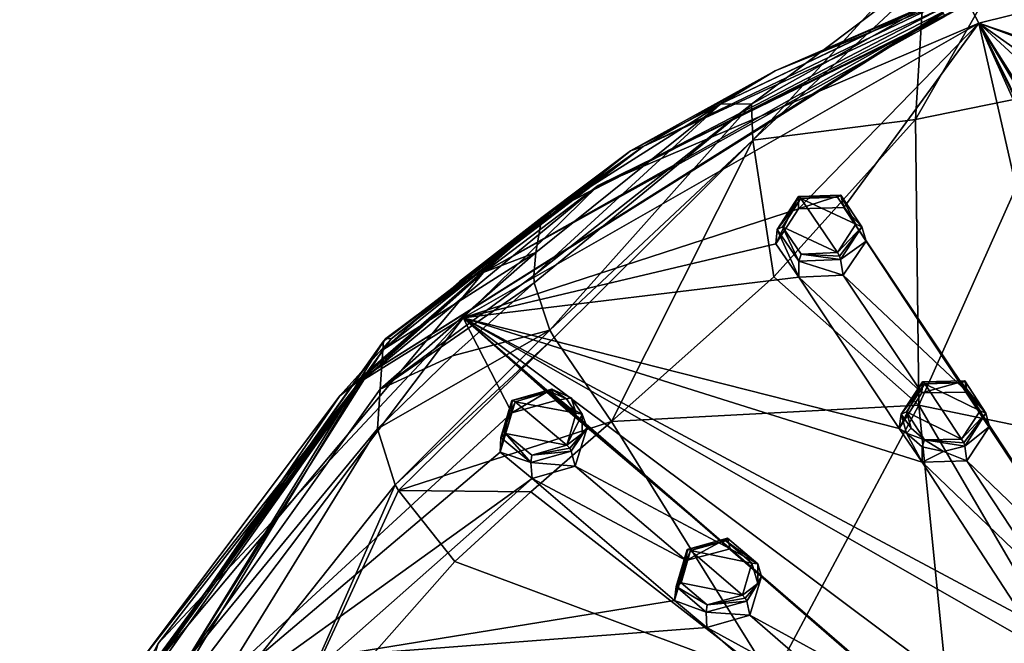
# Model space of a CAD drawing. Header units: millimetres. Extents: x -198 to 35, y -266 to 413.
# Tile 39 of 98: x -101 to -66, y -185 to -163. Entities that reach past the tile are written whole.
import ezdxf

# ---------------------------------------------------------------- set-up
doc = ezdxf.new("R2010")
doc.units = ezdxf.units.MM
doc.header["$LTSCALE"] = 87.30003
for name, color, linetype in [('1', 7, 'CONTINUOUS'), ('164', 7, 'CONTINUOUS'), ('165', 7, 'CONTINUOUS'), ('166', 7, 'CONTINUOUS'), ('167', 7, 'CONTINUOUS'), ('20', 7, 'CONTINUOUS'), ('21', 7, 'CONTINUOUS'), ('212', 7, 'CONTINUOUS'), ('213', 7, 'CONTINUOUS'), ('214', 7, 'CONTINUOUS'), ('215', 7, 'CONTINUOUS'), ('22', 7, 'CONTINUOUS'), ('23', 7, 'CONTINUOUS'), ('68', 7, 'CONTINUOUS'), ('69', 7, 'CONTINUOUS'), ('70', 7, 'CONTINUOUS'), ('71', 7, 'CONTINUOUS'), ('875', 7, 'CONTINUOUS'), ('876', 7, 'CONTINUOUS'), ('888', 7, 'CONTINUOUS'), ('891', 7, 'CONTINUOUS'), ('892', 7, 'CONTINUOUS'), ('893', 7, 'CONTINUOUS'), ('900', 7, 'CONTINUOUS'), ('901', 7, 'CONTINUOUS'), ('903', 7, 'CONTINUOUS'), ('904', 7, 'CONTINUOUS'), ('905', 7, 'CONTINUOUS'), ('916', 7, 'CONTINUOUS'), ('989', 7, 'CONTINUOUS'), ('990', 7, 'CONTINUOUS'), ('994', 7, 'CONTINUOUS'), ('996', 7, 'CONTINUOUS')]:
    doc.layers.add(name, color=color, linetype=linetype)

msp = doc.modelspace()

# ---------------------------------------------------------------- linework, layer by layer
at = {"layer": '1', "linetype": 'Continuous'}
for points in [[(-72.057, -169.305, 79.892), (-73.357, -169.348, 79.8), (-71.41, -170.268, 80.5), (-72.057, -169.305, 79.892)], [(-72.065, -171.271, 81.015), (-73.357, -169.348, 79.8), (-74.013, -170.361, 80.32), (-72.065, -171.271, 81.015)], [(-71.41, -170.268, 80.5), (-73.357, -169.348, 79.8), (-72.065, -171.271, 81.015), (-71.41, -170.268, 80.5)], [(-73.35, -171.322, 80.929), (-72.065, -171.271, 81.015), (-74.013, -170.361, 80.32), (-73.35, -171.322, 80.929)], [(-67.661, -177.888, 85.002), (-68.96, -175.926, 83.852), (-69.613, -176.915, 84.337), (-67.661, -177.888, 85.002)], [(-67.656, -175.894, 83.928), (-68.96, -175.926, 83.852), (-67.007, -176.878, 84.505), (-67.656, -175.894, 83.928)], [(-67.007, -176.878, 84.505), (-68.96, -175.926, 83.852), (-67.661, -177.888, 85.002), (-67.007, -176.878, 84.505)], [(-82.259, -176.198, 82.673), (-83.49, -176.558, 82.713), (-81.324, -176.964, 83.204), (-82.259, -176.198, 82.673)], [(-81.667, -176.463, 82.891), (-82.259, -176.198, 82.673), (-81.324, -176.964, 83.204), (-81.667, -176.463, 82.891)], [(-81.663, -178.099, 83.774), (-83.49, -176.558, 82.713), (-83.83, -177.691, 83.281), (-81.663, -178.099, 83.774)], [(-81.324, -176.964, 83.204), (-83.49, -176.558, 82.713), (-81.663, -178.099, 83.774), (-81.324, -176.964, 83.204)], [(-68.974, -177.916, 84.923), (-67.661, -177.888, 85.002), (-69.613, -176.915, 84.337), (-68.974, -177.916, 84.923)], [(-69.45, -177.497, 84.662), (-68.974, -177.916, 84.923), (-69.613, -176.915, 84.337), (-69.45, -177.497, 84.662)], [(-82.902, -178.458, 83.812), (-81.663, -178.099, 83.774), (-83.83, -177.691, 83.281), (-82.902, -178.458, 83.812)], [(-76.025, -181.491, 86.188), (-77.271, -181.84, 86.241), (-75.096, -182.281, 86.688), (-76.025, -181.491, 86.188)], [(-75.435, -183.418, 87.237), (-77.271, -181.84, 86.241), (-77.61, -182.977, 86.79), (-75.435, -183.418, 87.237)], [(-75.096, -182.281, 86.688), (-77.271, -181.84, 86.241), (-75.435, -183.418, 87.237), (-75.096, -182.281, 86.688)], [(-76.684, -183.766, 87.289), (-75.435, -183.418, 87.237), (-77.61, -182.977, 86.79), (-76.684, -183.766, 87.289)]]:
    msp.add_3dface(points, dxfattribs=at)
at = {"layer": '164', "linetype": 'Continuous'}
for points in [[(-82.259, -176.198, 82.673), (-82.19, -176.11, 82.434), (-83.609, -176.521, 82.485), (-82.259, -176.198, 82.673)], [(-82.259, -176.198, 82.673), (-83.609, -176.521, 82.485), (-83.576, -176.504, 82.618), (-82.259, -176.198, 82.673)], [(-83.49, -176.558, 82.713), (-82.259, -176.198, 82.673), (-83.576, -176.504, 82.618), (-83.49, -176.558, 82.713)], [(-82.259, -176.198, 82.673), (-81.667, -176.463, 82.891), (-82.19, -176.11, 82.434), (-82.259, -176.198, 82.673)], [(-81.667, -176.463, 82.891), (-81.508, -176.417, 82.678), (-82.19, -176.11, 82.434), (-81.667, -176.463, 82.891)], [(-81.667, -176.463, 82.891), (-81.324, -176.964, 83.204), (-81.508, -176.417, 82.678), (-81.667, -176.463, 82.891)], [(-81.324, -176.964, 83.204), (-81.112, -176.998, 83.033), (-81.508, -176.417, 82.678), (-81.324, -176.964, 83.204)], [(-81.324, -176.964, 83.204), (-81.663, -178.099, 83.774), (-81.112, -176.998, 83.033), (-81.324, -176.964, 83.204)], [(-81.663, -178.099, 83.774), (-81.111, -177.691, 83.401), (-81.112, -176.998, 83.033), (-81.663, -178.099, 83.774)], [(-81.111, -177.691, 83.401), (-81.663, -178.099, 83.774), (-81.559, -178.209, 83.781), (-81.111, -177.691, 83.401)], [(-81.503, -178.309, 83.683), (-81.111, -177.691, 83.401), (-81.559, -178.209, 83.781), (-81.503, -178.309, 83.683)]]:
    msp.add_3dface(points, dxfattribs=at)
at = {"layer": '165', "linetype": 'Continuous'}
for points in [[(-84.001, -177.829, 83.133), (-83.49, -176.558, 82.713), (-83.576, -176.504, 82.618), (-84.001, -177.829, 83.133)], [(-83.609, -176.521, 82.485), (-84.001, -177.829, 83.133), (-83.576, -176.504, 82.618), (-83.609, -176.521, 82.485)], [(-83.83, -177.691, 83.281), (-83.49, -176.558, 82.713), (-84.001, -177.829, 83.133), (-83.83, -177.691, 83.281)], [(-83.83, -177.691, 83.281), (-84.001, -177.829, 83.133), (-82.933, -178.719, 83.732), (-83.83, -177.691, 83.281)], [(-82.902, -178.458, 83.812), (-83.83, -177.691, 83.281), (-82.933, -178.719, 83.732), (-82.902, -178.458, 83.812)], [(-81.503, -178.309, 83.683), (-82.902, -178.458, 83.812), (-82.933, -178.719, 83.732), (-81.503, -178.309, 83.683)], [(-81.663, -178.099, 83.774), (-82.902, -178.458, 83.812), (-81.559, -178.209, 83.781), (-81.663, -178.099, 83.774)], [(-82.902, -178.458, 83.812), (-81.503, -178.309, 83.683), (-81.559, -178.209, 83.781), (-82.902, -178.458, 83.812)]]:
    msp.add_3dface(points, dxfattribs=at)
at = {"layer": '166', "linetype": 'Continuous'}
for points in [[(-72.057, -169.305, 79.892), (-71.942, -169.24, 79.662), (-73.441, -169.287, 79.562), (-72.057, -169.305, 79.892)], [(-72.057, -169.305, 79.892), (-73.441, -169.287, 79.562), (-73.418, -169.277, 79.698), (-72.057, -169.305, 79.892)], [(-73.357, -169.348, 79.8), (-72.057, -169.305, 79.892), (-73.418, -169.277, 79.698), (-73.357, -169.348, 79.8)], [(-72.057, -169.305, 79.892), (-71.41, -170.268, 80.5), (-71.942, -169.24, 79.662), (-72.057, -169.305, 79.892)], [(-71.41, -170.268, 80.5), (-71.197, -170.355, 80.351), (-71.942, -169.24, 79.662), (-71.41, -170.268, 80.5)], [(-71.41, -170.268, 80.5), (-72.065, -171.271, 81.015), (-71.197, -170.355, 80.351), (-71.41, -170.268, 80.5)], [(-71.197, -170.355, 80.351), (-72.065, -171.271, 81.015), (-71.992, -171.402, 81.03), (-71.197, -170.355, 80.351)], [(-71.952, -171.515, 80.938), (-71.197, -170.355, 80.351), (-71.992, -171.402, 81.03), (-71.952, -171.515, 80.938)]]:
    msp.add_3dface(points, dxfattribs=at)
at = {"layer": '167', "linetype": 'Continuous'}
for points in [[(-74.196, -170.455, 80.154), (-73.357, -169.348, 79.8), (-73.418, -169.277, 79.698), (-74.196, -170.455, 80.154)], [(-73.441, -169.287, 79.562), (-74.196, -170.455, 80.154), (-73.418, -169.277, 79.698), (-73.441, -169.287, 79.562)], [(-74.013, -170.361, 80.32), (-73.357, -169.348, 79.8), (-74.196, -170.455, 80.154), (-74.013, -170.361, 80.32)], [(-74.013, -170.361, 80.32), (-74.196, -170.455, 80.154), (-73.435, -171.569, 80.844), (-74.013, -170.361, 80.32)], [(-73.35, -171.322, 80.929), (-74.013, -170.361, 80.32), (-73.435, -171.569, 80.844), (-73.35, -171.322, 80.929)], [(-71.952, -171.515, 80.938), (-73.35, -171.322, 80.929), (-73.435, -171.569, 80.844), (-71.952, -171.515, 80.938)], [(-72.065, -171.271, 81.015), (-73.35, -171.322, 80.929), (-71.992, -171.402, 81.03), (-72.065, -171.271, 81.015)], [(-73.35, -171.322, 80.929), (-71.952, -171.515, 80.938), (-71.992, -171.402, 81.03), (-73.35, -171.322, 80.929)]]:
    msp.add_3dface(points, dxfattribs=at)
at = {"layer": '20', "linetype": 'Continuous'}
for points in [[(-83.609, -176.521, 82.485), (-82.19, -176.11, 82.434), (-83.609, -176.951, 81.422), (-83.609, -176.521, 82.485)], [(-83.609, -176.951, 81.422), (-82.19, -176.11, 82.434), (-82.054, -176.517, 81.383), (-83.609, -176.951, 81.422)], [(-82.19, -176.11, 82.434), (-81.508, -176.417, 82.678), (-82.054, -176.517, 81.383), (-82.19, -176.11, 82.434)], [(-81.508, -176.417, 82.678), (-81.112, -176.998, 83.033), (-82.054, -176.517, 81.383), (-81.508, -176.417, 82.678)], [(-82.054, -176.517, 81.383), (-81.112, -176.998, 83.033), (-80.942, -177.478, 82.042), (-82.054, -176.517, 81.383)], [(-81.112, -176.998, 83.033), (-81.111, -177.691, 83.401), (-80.942, -177.478, 82.042), (-81.112, -176.998, 83.033)], [(-81.503, -178.309, 83.683), (-81.367, -178.843, 82.725), (-80.942, -177.478, 82.042), (-81.503, -178.309, 83.683)], [(-81.111, -177.691, 83.401), (-81.503, -178.309, 83.683), (-80.942, -177.478, 82.042), (-81.111, -177.691, 83.401)]]:
    msp.add_3dface(points, dxfattribs=at)
at = {"layer": '21', "linetype": 'Continuous'}
for points in [[(-83.609, -176.521, 82.485), (-83.609, -176.951, 81.422), (-84.025, -178.348, 82.123), (-83.609, -176.521, 82.485)], [(-84.001, -177.829, 83.133), (-83.609, -176.521, 82.485), (-84.025, -178.348, 82.123), (-84.001, -177.829, 83.133)], [(-82.933, -178.719, 83.732), (-84.001, -177.829, 83.133), (-84.025, -178.348, 82.123), (-82.933, -178.719, 83.732)], [(-82.888, -179.283, 82.771), (-82.933, -178.719, 83.732), (-84.025, -178.348, 82.123), (-82.888, -179.283, 82.771)], [(-81.367, -178.843, 82.725), (-81.503, -178.309, 83.683), (-82.933, -178.719, 83.732), (-81.367, -178.843, 82.725)], [(-81.367, -178.843, 82.725), (-82.933, -178.719, 83.732), (-82.888, -179.283, 82.771), (-81.367, -178.843, 82.725)]]:
    msp.add_3dface(points, dxfattribs=at)
at = {"layer": '212', "linetype": 'Continuous'}
for points in [[(-77.394, -181.797, 86.019), (-76.025, -181.491, 86.188), (-75.961, -181.398, 85.95), (-77.394, -181.797, 86.019)], [(-76.025, -181.491, 86.188), (-77.394, -181.797, 86.019), (-77.357, -181.784, 86.15), (-76.025, -181.491, 86.188)], [(-77.271, -181.84, 86.241), (-76.025, -181.491, 86.188), (-77.357, -181.784, 86.15), (-77.271, -181.84, 86.241)], [(-76.025, -181.491, 86.188), (-74.888, -182.312, 86.509), (-75.961, -181.398, 85.95), (-76.025, -181.491, 86.188)], [(-76.025, -181.491, 86.188), (-75.096, -182.281, 86.688), (-74.888, -182.312, 86.509), (-76.025, -181.491, 86.188)], [(-75.096, -182.281, 86.688), (-75.435, -183.418, 87.237), (-74.887, -183.011, 86.861), (-75.096, -182.281, 86.688)], [(-75.096, -182.281, 86.688), (-74.887, -183.011, 86.861), (-74.888, -182.312, 86.509), (-75.096, -182.281, 86.688)], [(-74.887, -183.011, 86.861), (-75.435, -183.418, 87.237), (-75.331, -183.53, 87.238), (-74.887, -183.011, 86.861)], [(-75.277, -183.629, 87.136), (-74.887, -183.011, 86.861), (-75.331, -183.53, 87.238), (-75.277, -183.629, 87.136)]]:
    msp.add_3dface(points, dxfattribs=at)
at = {"layer": '213', "linetype": 'Continuous'}
for points in [[(-77.784, -183.111, 86.645), (-77.271, -181.84, 86.241), (-77.357, -181.784, 86.15), (-77.784, -183.111, 86.645)], [(-77.394, -181.797, 86.019), (-77.784, -183.111, 86.645), (-77.357, -181.784, 86.15), (-77.394, -181.797, 86.019)], [(-77.61, -182.977, 86.79), (-77.271, -181.84, 86.241), (-77.784, -183.111, 86.645), (-77.61, -182.977, 86.79)], [(-76.684, -183.766, 87.289), (-77.61, -182.977, 86.79), (-77.784, -183.111, 86.645), (-76.684, -183.766, 87.289)], [(-76.684, -183.766, 87.289), (-77.784, -183.111, 86.645), (-76.717, -184.026, 87.203), (-76.684, -183.766, 87.289)], [(-76.684, -183.766, 87.289), (-76.717, -184.026, 87.203), (-75.277, -183.629, 87.136), (-76.684, -183.766, 87.289)], [(-75.435, -183.418, 87.237), (-76.684, -183.766, 87.289), (-75.331, -183.53, 87.238), (-75.435, -183.418, 87.237)], [(-76.684, -183.766, 87.289), (-75.277, -183.629, 87.136), (-75.331, -183.53, 87.238), (-76.684, -183.766, 87.289)]]:
    msp.add_3dface(points, dxfattribs=at)
at = {"layer": '214', "linetype": 'Continuous'}
for points in [[(-69.047, -175.858, 83.62), (-67.656, -175.894, 83.928), (-67.546, -175.822, 83.699), (-69.047, -175.858, 83.62)], [(-67.656, -175.894, 83.928), (-69.047, -175.858, 83.62), (-69.02, -175.853, 83.754), (-67.656, -175.894, 83.928)], [(-68.96, -175.926, 83.852), (-67.656, -175.894, 83.928), (-69.02, -175.853, 83.754), (-68.96, -175.926, 83.852)], [(-67.656, -175.894, 83.928), (-66.797, -176.96, 84.348), (-67.546, -175.822, 83.699), (-67.656, -175.894, 83.928)], [(-67.656, -175.894, 83.928), (-67.007, -176.878, 84.505), (-66.797, -176.96, 84.348), (-67.656, -175.894, 83.928)], [(-67.007, -176.878, 84.505), (-67.661, -177.888, 85.002), (-66.797, -176.96, 84.348), (-67.007, -176.878, 84.505)], [(-66.797, -176.96, 84.348), (-67.661, -177.888, 85.002), (-67.588, -178.021, 85.012), (-66.797, -176.96, 84.348)], [(-67.55, -178.131, 84.915), (-66.797, -176.96, 84.348), (-67.588, -178.021, 85.012), (-67.55, -178.131, 84.915)]]:
    msp.add_3dface(points, dxfattribs=at)
at = {"layer": '215', "linetype": 'Continuous'}
for points in [[(-69.799, -177, 84.172), (-68.96, -175.926, 83.852), (-69.02, -175.853, 83.754), (-69.799, -177, 84.172)], [(-69.047, -175.858, 83.62), (-69.799, -177, 84.172), (-69.02, -175.853, 83.754), (-69.047, -175.858, 83.62)], [(-69.613, -176.915, 84.337), (-68.96, -175.926, 83.852), (-69.799, -177, 84.172), (-69.613, -176.915, 84.337)], [(-69.45, -177.497, 84.662), (-69.613, -176.915, 84.337), (-69.799, -177, 84.172), (-69.45, -177.497, 84.662)], [(-69.45, -177.497, 84.662), (-69.799, -177, 84.172), (-69.611, -177.674, 84.539), (-69.45, -177.497, 84.662)], [(-68.974, -177.916, 84.923), (-69.45, -177.497, 84.662), (-69.611, -177.674, 84.539), (-68.974, -177.916, 84.923)], [(-68.974, -177.916, 84.923), (-69.611, -177.674, 84.539), (-69.063, -178.161, 84.831), (-68.974, -177.916, 84.923)], [(-68.974, -177.916, 84.923), (-69.063, -178.161, 84.831), (-68.305, -178.328, 84.968), (-68.974, -177.916, 84.923)], [(-67.661, -177.888, 85.002), (-68.974, -177.916, 84.923), (-67.588, -178.021, 85.012), (-67.661, -177.888, 85.002)], [(-68.974, -177.916, 84.923), (-68.305, -178.328, 84.968), (-67.55, -178.131, 84.915), (-68.974, -177.916, 84.923)], [(-68.974, -177.916, 84.923), (-67.55, -178.131, 84.915), (-67.588, -178.021, 85.012), (-68.974, -177.916, 84.923)]]:
    msp.add_3dface(points, dxfattribs=at)
at = {"layer": '22', "linetype": 'Continuous'}
for points in [[(-73.441, -169.287, 79.562), (-71.942, -169.24, 79.662), (-73.441, -169.717, 78.499), (-73.441, -169.287, 79.562)], [(-73.441, -169.717, 78.499), (-71.942, -169.24, 79.662), (-71.832, -169.67, 78.617), (-73.441, -169.717, 78.499)], [(-71.942, -169.24, 79.662), (-71.197, -170.355, 80.351), (-71.832, -169.67, 78.617), (-71.942, -169.24, 79.662)], [(-71.832, -169.67, 78.617), (-71.197, -170.355, 80.351), (-71.051, -170.861, 79.369), (-71.832, -169.67, 78.617)], [(-71.197, -170.355, 80.351), (-71.952, -171.515, 80.938), (-71.051, -170.861, 79.369), (-71.197, -170.355, 80.351)], [(-71.952, -171.515, 80.938), (-71.856, -172.076, 79.991), (-71.051, -170.861, 79.369), (-71.952, -171.515, 80.938)]]:
    msp.add_3dface(points, dxfattribs=at)
at = {"layer": '23', "linetype": 'Continuous'}
for points in [[(-73.441, -169.287, 79.562), (-73.441, -169.717, 78.499), (-74.246, -170.965, 79.14), (-73.441, -169.287, 79.562)], [(-74.196, -170.455, 80.154), (-73.441, -169.287, 79.562), (-74.246, -170.965, 79.14), (-74.196, -170.455, 80.154)], [(-73.435, -172.138, 79.884), (-74.196, -170.455, 80.154), (-74.246, -170.965, 79.14), (-73.435, -172.138, 79.884)], [(-73.435, -171.569, 80.844), (-74.196, -170.455, 80.154), (-73.435, -172.138, 79.884), (-73.435, -171.569, 80.844)], [(-71.856, -172.076, 79.991), (-71.952, -171.515, 80.938), (-73.435, -171.569, 80.844), (-71.856, -172.076, 79.991)], [(-71.856, -172.076, 79.991), (-73.435, -171.569, 80.844), (-73.435, -172.138, 79.884), (-71.856, -172.076, 79.991)]]:
    msp.add_3dface(points, dxfattribs=at)
at = {"layer": '68', "linetype": 'Continuous'}
for points in [[(-77.394, -181.797, 86.019), (-77.43, -182.195, 84.938), (-77.842, -183.604, 85.619), (-77.394, -181.797, 86.019)], [(-77.784, -183.111, 86.645), (-77.394, -181.797, 86.019), (-77.842, -183.604, 85.619), (-77.784, -183.111, 86.645)], [(-76.717, -184.026, 87.203), (-77.784, -183.111, 86.645), (-77.842, -183.604, 85.619), (-76.717, -184.026, 87.203)], [(-76.695, -184.562, 86.228), (-76.717, -184.026, 87.203), (-77.842, -183.604, 85.619), (-76.695, -184.562, 86.228)], [(-75.277, -183.629, 87.136), (-76.717, -184.026, 87.203), (-75.175, -184.132, 86.161), (-75.277, -183.629, 87.136)], [(-75.175, -184.132, 86.161), (-76.717, -184.026, 87.203), (-76.695, -184.562, 86.228), (-75.175, -184.132, 86.161)]]:
    msp.add_3dface(points, dxfattribs=at)
at = {"layer": '69', "linetype": 'Continuous'}
for points in [[(-77.43, -182.195, 84.938), (-77.394, -181.797, 86.019), (-75.961, -181.398, 85.95), (-77.43, -182.195, 84.938)], [(-77.43, -182.195, 84.938), (-75.961, -181.398, 85.95), (-75.865, -181.775, 84.881), (-77.43, -182.195, 84.938)], [(-75.961, -181.398, 85.95), (-74.888, -182.312, 86.509), (-75.865, -181.775, 84.881), (-75.961, -181.398, 85.95)], [(-75.865, -181.775, 84.881), (-74.888, -182.312, 86.509), (-74.752, -182.761, 85.5), (-75.865, -181.775, 84.881)], [(-74.888, -182.312, 86.509), (-74.887, -183.011, 86.861), (-74.752, -182.761, 85.5), (-74.888, -182.312, 86.509)], [(-75.277, -183.629, 87.136), (-75.175, -184.132, 86.161), (-74.752, -182.761, 85.5), (-75.277, -183.629, 87.136)], [(-74.887, -183.011, 86.861), (-75.277, -183.629, 87.136), (-74.752, -182.761, 85.5), (-74.887, -183.011, 86.861)]]:
    msp.add_3dface(points, dxfattribs=at)
at = {"layer": '70', "linetype": 'Continuous'}
for points in [[(-69.047, -175.858, 83.62), (-69.072, -176.249, 82.536), (-69.874, -177.509, 83.157), (-69.047, -175.858, 83.62)], [(-69.799, -177, 84.172), (-69.047, -175.858, 83.62), (-69.874, -177.509, 83.157), (-69.799, -177, 84.172)], [(-69.611, -177.674, 84.539), (-69.799, -177, 84.172), (-69.874, -177.509, 83.157), (-69.611, -177.674, 84.539)], [(-69.055, -178.708, 83.862), (-69.611, -177.674, 84.539), (-69.874, -177.509, 83.157), (-69.055, -178.708, 83.862)], [(-69.063, -178.161, 84.831), (-69.611, -177.674, 84.539), (-69.055, -178.708, 83.862), (-69.063, -178.161, 84.831)], [(-68.305, -178.328, 84.968), (-69.063, -178.161, 84.831), (-69.055, -178.708, 83.862), (-68.305, -178.328, 84.968)], [(-67.478, -178.656, 83.948), (-68.305, -178.328, 84.968), (-69.055, -178.708, 83.862), (-67.478, -178.656, 83.948)], [(-67.55, -178.131, 84.915), (-68.305, -178.328, 84.968), (-67.478, -178.656, 83.948), (-67.55, -178.131, 84.915)]]:
    msp.add_3dface(points, dxfattribs=at)
at = {"layer": '71', "linetype": 'Continuous'}
for points in [[(-69.072, -176.249, 82.536), (-69.047, -175.858, 83.62), (-67.546, -175.822, 83.699), (-69.072, -176.249, 82.536)], [(-69.072, -176.249, 82.536), (-67.546, -175.822, 83.699), (-67.454, -176.217, 82.635), (-69.072, -176.249, 82.536)], [(-67.546, -175.822, 83.699), (-66.797, -176.96, 84.348), (-67.454, -176.217, 82.635), (-67.546, -175.822, 83.699)], [(-67.454, -176.217, 82.635), (-66.797, -176.96, 84.348), (-66.675, -177.434, 83.348), (-67.454, -176.217, 82.635)], [(-66.797, -176.96, 84.348), (-67.55, -178.131, 84.915), (-66.675, -177.434, 83.348), (-66.797, -176.96, 84.348)], [(-67.55, -178.131, 84.915), (-67.478, -178.656, 83.948), (-66.675, -177.434, 83.348), (-67.55, -178.131, 84.915)]]:
    msp.add_3dface(points, dxfattribs=at)
at = {"layer": '875', "linetype": 'Continuous'}
for points in [[(-99.814, -190.851, 84.146), (-88.156, -174.411, 77.506), (-95.133, -185.709, 72.111), (-99.814, -190.851, 84.146)], [(-95.133, -185.709, 72.111), (-88.156, -174.411, 77.506), (-88.184, -174.717, 76.73), (-95.133, -185.709, 72.111)], [(-88.276, -176.12, 73.065), (-95.133, -185.709, 72.111), (-88.184, -174.717, 76.73), (-88.276, -176.12, 73.065)], [(-88.369, -177.517, 69.412), (-95.133, -185.709, 72.111), (-88.276, -176.12, 73.065), (-88.369, -177.517, 69.412)]]:
    msp.add_3dface(points, dxfattribs=at)
at = {"layer": '876', "linetype": 'Continuous'}
msp.add_3dface([(-85.627, -182.231, 63.517), (-74.376, -186.42, 59.658), (-92.246, -189.723, 67.188), (-85.627, -182.231, 63.517)], dxfattribs=at)
at = {"layer": '888', "linetype": 'Continuous'}
for points in [[(-68.686, -162.403, 72.59), (-68.763, -162.446, 72.25), (-76.2, -165.996, 73.254), (-68.686, -162.403, 72.59)], [(-74.268, -164.819, 73.601), (-68.686, -162.403, 72.59), (-76.2, -165.996, 73.254), (-74.268, -164.819, 73.601)], [(-68.763, -162.446, 72.25), (-68.839, -162.488, 71.909), (-76.2, -165.996, 73.254), (-68.763, -162.446, 72.25)], [(-79.399, -167.666, 74.771), (-74.268, -164.819, 73.601), (-76.2, -165.996, 73.254), (-79.399, -167.666, 74.771)], [(-82.546, -170.027, 74.851), (-79.399, -167.666, 74.771), (-76.2, -165.996, 73.254), (-82.546, -170.027, 74.851)], [(-88.184, -174.717, 76.73), (-88.156, -174.411, 77.506), (-79.399, -167.666, 74.771), (-88.184, -174.717, 76.73)], [(-88.184, -174.717, 76.73), (-79.399, -167.666, 74.771), (-85.467, -172.3, 75.76), (-88.184, -174.717, 76.73)], [(-85.467, -172.3, 75.76), (-79.399, -167.666, 74.771), (-82.546, -170.027, 74.851), (-85.467, -172.3, 75.76)]]:
    msp.add_3dface(points, dxfattribs=at)
at = {"layer": '891', "linetype": 'Continuous'}
for points in [[(-82.128, -169.772, 76.778), (-68.372, -162.615, 73.886), (-78.956, -167.506, 75.626), (-82.128, -169.772, 76.778)], [(-68.372, -162.615, 73.886), (-68.473, -162.477, 73.526), (-78.956, -167.506, 75.626), (-68.372, -162.615, 73.886)], [(-87.892, -174.332, 78.393), (-82.128, -169.772, 76.778), (-78.956, -167.506, 75.626), (-87.892, -174.332, 78.393)], [(-89.715, -176.355, 79.438), (-82.128, -169.772, 76.778), (-87.892, -174.332, 78.393), (-89.715, -176.355, 79.438)], [(-99.476, -190.652, 84.986), (-89.715, -176.355, 79.438), (-87.892, -174.332, 78.393), (-99.476, -190.652, 84.986)], [(-96.795, -185.77, 83.241), (-89.715, -176.355, 79.438), (-99.476, -190.652, 84.986), (-96.795, -185.77, 83.241)]]:
    msp.add_3dface(points, dxfattribs=at)
at = {"layer": '892', "linetype": 'Continuous'}
for points in [[(-88.156, -174.411, 77.506), (-99.814, -190.851, 84.146), (-88.078, -174.312, 77.956), (-88.156, -174.411, 77.506)], [(-99.814, -190.851, 84.146), (-87.892, -174.332, 78.393), (-88.078, -174.312, 77.956), (-99.814, -190.851, 84.146)], [(-99.814, -190.851, 84.146), (-99.476, -190.652, 84.986), (-87.892, -174.332, 78.393), (-99.814, -190.851, 84.146)]]:
    msp.add_3dface(points, dxfattribs=at)
at = {"layer": '893', "linetype": 'Continuous'}
for points in [[(-68.473, -162.477, 73.526), (-74.268, -164.819, 73.601), (-78.956, -167.506, 75.626), (-68.473, -162.477, 73.526)], [(-74.268, -164.819, 73.601), (-68.473, -162.477, 73.526), (-68.587, -162.398, 73.098), (-74.268, -164.819, 73.601)], [(-68.686, -162.403, 72.59), (-74.268, -164.819, 73.601), (-68.587, -162.398, 73.098), (-68.686, -162.403, 72.59)], [(-74.268, -164.819, 73.601), (-79.399, -167.666, 74.771), (-78.956, -167.506, 75.626), (-74.268, -164.819, 73.601)], [(-79.399, -167.666, 74.771), (-88.156, -174.411, 77.506), (-78.956, -167.506, 75.626), (-79.399, -167.666, 74.771)], [(-78.956, -167.506, 75.626), (-88.156, -174.411, 77.506), (-88.078, -174.312, 77.956), (-78.956, -167.506, 75.626)], [(-87.892, -174.332, 78.393), (-78.956, -167.506, 75.626), (-88.078, -174.312, 77.956), (-87.892, -174.332, 78.393)]]:
    msp.add_3dface(points, dxfattribs=at)
at = {"layer": '900', "linetype": 'Continuous'}
for points in [[(-85.467, -172.3, 75.76), (-82.546, -170.027, 74.851), (-82.762, -171.273, 71.22), (-85.467, -172.3, 75.76)], [(-88.276, -176.12, 73.065), (-88.184, -174.717, 76.73), (-82.762, -171.273, 71.22), (-88.276, -176.12, 73.065)], [(-82.831, -172.079, 68.652), (-88.276, -176.12, 73.065), (-82.762, -171.273, 71.22), (-82.831, -172.079, 68.652)], [(-88.184, -174.717, 76.73), (-85.467, -172.3, 75.76), (-82.762, -171.273, 71.22), (-88.184, -174.717, 76.73)], [(-82.82, -172.342, 67.845), (-88.276, -176.12, 73.065), (-82.831, -172.079, 68.652), (-82.82, -172.342, 67.845)], [(-85.711, -174.935, 68.62), (-88.276, -176.12, 73.065), (-82.82, -172.342, 67.845), (-85.711, -174.935, 68.62)], [(-88.369, -177.517, 69.412), (-88.276, -176.12, 73.065), (-85.711, -174.935, 68.62), (-88.369, -177.517, 69.412)]]:
    msp.add_3dface(points, dxfattribs=at)
at = {"layer": '901', "linetype": 'Continuous'}
for points in [[(-69.299, -166.555, 55.97), (-68.928, -160.57, 61.124), (-65.619, -160.126, 54.385), (-69.299, -166.555, 55.97)], [(-75.107, -166.01, 67.396), (-68.839, -162.488, 71.909), (-67.623, -160.355, 66.714), (-75.107, -166.01, 67.396)], [(-75.107, -166.01, 67.396), (-67.623, -160.355, 66.714), (-75.061, -167.288, 62.15), (-75.107, -166.01, 67.396)], [(-75.061, -167.288, 62.15), (-67.623, -160.355, 66.714), (-68.928, -160.57, 61.124), (-75.061, -167.288, 62.15)], [(-75.061, -167.288, 62.15), (-68.928, -160.57, 61.124), (-69.299, -166.555, 55.97), (-75.061, -167.288, 62.15)], [(-76.2, -165.996, 73.254), (-68.839, -162.488, 71.909), (-75.107, -166.01, 67.396), (-76.2, -165.996, 73.254)], [(-76.2, -165.996, 73.254), (-82.831, -172.079, 68.652), (-82.762, -171.273, 71.22), (-76.2, -165.996, 73.254)], [(-82.831, -172.079, 68.652), (-76.2, -165.996, 73.254), (-75.107, -166.01, 67.396), (-82.831, -172.079, 68.652)], [(-82.82, -172.342, 67.845), (-82.831, -172.079, 68.652), (-75.107, -166.01, 67.396), (-82.82, -172.342, 67.845)], [(-82.82, -172.342, 67.845), (-75.107, -166.01, 67.396), (-82.257, -174.027, 63.916), (-82.82, -172.342, 67.845)], [(-82.546, -170.027, 74.851), (-76.2, -165.996, 73.254), (-82.762, -171.273, 71.22), (-82.546, -170.027, 74.851)], [(-82.257, -174.027, 63.916), (-75.107, -166.01, 67.396), (-75.061, -167.288, 62.15), (-82.257, -174.027, 63.916)], [(-74.322, -172.13, 58.265), (-75.061, -167.288, 62.15), (-69.299, -166.555, 55.97), (-74.322, -172.13, 58.265)], [(-82.257, -174.027, 63.916), (-75.061, -167.288, 62.15), (-82.113, -174.287, 63.513), (-82.257, -174.027, 63.916)], [(-75.061, -167.288, 62.15), (-80.078, -177.26, 60.935), (-82.113, -174.287, 63.513), (-75.061, -167.288, 62.15)], [(-80.078, -177.26, 60.935), (-75.061, -167.288, 62.15), (-74.322, -172.13, 58.265), (-80.078, -177.26, 60.935)]]:
    msp.add_3dface(points, dxfattribs=at)
at = {"layer": '903', "linetype": 'Continuous'}
for points in [[(-69.299, -166.555, 55.97), (-65.619, -160.126, 54.385), (-64.196, -165.507, 52.171), (-69.299, -166.555, 55.97)], [(-69.178, -176.686, 55.37), (-69.299, -166.555, 55.97), (-64.196, -165.507, 52.171), (-69.178, -176.686, 55.37)], [(-59.084, -178.775, 52.414), (-69.178, -176.686, 55.37), (-64.196, -165.507, 52.171), (-59.084, -178.775, 52.414)], [(-74.322, -172.13, 58.265), (-69.299, -166.555, 55.97), (-69.178, -176.686, 55.37), (-74.322, -172.13, 58.265)], [(-80.078, -177.26, 60.935), (-74.322, -172.13, 58.265), (-69.178, -176.686, 55.37), (-80.078, -177.26, 60.935)], [(-74.376, -186.42, 59.658), (-80.078, -177.26, 60.935), (-69.178, -176.686, 55.37), (-74.376, -186.42, 59.658)], [(-68.013, -188.396, 58.36), (-74.376, -186.42, 59.658), (-69.178, -176.686, 55.37), (-68.013, -188.396, 58.36)], [(-61.28, -190.205, 57.526), (-68.013, -188.396, 58.36), (-69.178, -176.686, 55.37), (-61.28, -190.205, 57.526)], [(-59.084, -178.775, 52.414), (-61.28, -190.205, 57.526), (-69.178, -176.686, 55.37), (-59.084, -178.775, 52.414)], [(-80.078, -177.26, 60.935), (-74.376, -186.42, 59.658), (-82.933, -179.752, 62.256), (-80.078, -177.26, 60.935)], [(-74.376, -186.42, 59.658), (-85.627, -182.231, 63.517), (-82.933, -179.752, 62.256), (-74.376, -186.42, 59.658)]]:
    msp.add_3dface(points, dxfattribs=at)
at = {"layer": '904', "linetype": 'Continuous'}
for points in [[(-95.133, -185.709, 72.111), (-88.369, -177.517, 69.412), (-96.054, -189.97, 70.061), (-95.133, -185.709, 72.111)], [(-96.054, -189.97, 70.061), (-88.369, -177.517, 69.412), (-87.75, -179.503, 65.794), (-96.054, -189.97, 70.061)], [(-92.246, -189.723, 67.188), (-96.054, -189.97, 70.061), (-87.75, -179.503, 65.794), (-92.246, -189.723, 67.188)], [(-92.246, -189.723, 67.188), (-87.75, -179.503, 65.794), (-87.631, -179.707, 65.539), (-92.246, -189.723, 67.188)], [(-85.627, -182.231, 63.517), (-92.246, -189.723, 67.188), (-87.631, -179.707, 65.539), (-85.627, -182.231, 63.517)]]:
    msp.add_3dface(points, dxfattribs=at)
at = {"layer": '905', "linetype": 'Continuous'}
for points in [[(-85.711, -174.935, 68.62), (-82.82, -172.342, 67.845), (-82.257, -174.027, 63.916), (-85.711, -174.935, 68.62)], [(-88.369, -177.517, 69.412), (-85.711, -174.935, 68.62), (-82.257, -174.027, 63.916), (-88.369, -177.517, 69.412)], [(-88.369, -177.517, 69.412), (-82.257, -174.027, 63.916), (-87.75, -179.503, 65.794), (-88.369, -177.517, 69.412)], [(-82.257, -174.027, 63.916), (-82.113, -174.287, 63.513), (-87.75, -179.503, 65.794), (-82.257, -174.027, 63.916)], [(-87.75, -179.503, 65.794), (-82.113, -174.287, 63.513), (-87.631, -179.707, 65.539), (-87.75, -179.503, 65.794)], [(-82.113, -174.287, 63.513), (-80.078, -177.26, 60.935), (-87.631, -179.707, 65.539), (-82.113, -174.287, 63.513)], [(-80.078, -177.26, 60.935), (-82.933, -179.752, 62.256), (-87.631, -179.707, 65.539), (-80.078, -177.26, 60.935)], [(-82.933, -179.752, 62.256), (-85.627, -182.231, 63.517), (-87.631, -179.707, 65.539), (-82.933, -179.752, 62.256)]]:
    msp.add_3dface(points, dxfattribs=at)
at = {"layer": '916', "linetype": 'Continuous'}
for points in [[(-68.372, -162.615, 73.886), (-82.128, -169.772, 76.778), (-68.316, -162.729, 74.005), (-68.372, -162.615, 73.886)], [(-68.316, -162.729, 74.005), (-82.128, -169.772, 76.778), (-88.893, -175.703, 79.247), (-68.316, -162.729, 74.005)], [(-68.298, -162.776, 74.009), (-68.316, -162.729, 74.005), (-88.893, -175.703, 79.247), (-68.298, -162.776, 74.009)], [(-68.298, -162.776, 74.009), (-88.893, -175.703, 79.247), (-84.61, -171.98, 77.686), (-68.298, -162.776, 74.009)], [(-68.262, -162.892, 73.969), (-68.298, -162.776, 74.009), (-84.61, -171.98, 77.686), (-68.262, -162.892, 73.969)], [(-82.128, -169.772, 76.778), (-89.715, -176.355, 79.438), (-88.893, -175.703, 79.247), (-82.128, -169.772, 76.778)], [(-84.61, -171.98, 77.686), (-88.893, -175.703, 79.247), (-97.009, -186.78, 83.613), (-84.61, -171.98, 77.686)], [(-96.795, -185.77, 83.241), (-101.062, -195.829, 87.379), (-88.893, -175.703, 79.247), (-96.795, -185.77, 83.241)], [(-88.893, -175.703, 79.247), (-101.062, -195.829, 87.379), (-97.009, -186.78, 83.613), (-88.893, -175.703, 79.247)], [(-89.715, -176.355, 79.438), (-96.795, -185.77, 83.241), (-88.893, -175.703, 79.247), (-89.715, -176.355, 79.438)]]:
    msp.add_3dface(points, dxfattribs=at)
at = {"layer": '989', "linetype": 'Continuous'}
for points in [[(-67.055, -163.13, 75.104), (-60.046, -165.509, 76.936), (-58.113, -160.909, 74.207), (-67.055, -163.13, 75.104)], [(-85.335, -173.585, 79.328), (-73.441, -169.717, 78.499), (-67.055, -163.13, 75.104), (-85.335, -173.585, 79.328)], [(-73.441, -169.717, 78.499), (-71.832, -169.67, 78.617), (-67.055, -163.13, 75.104), (-73.441, -169.717, 78.499)], [(-71.832, -169.67, 78.617), (-62.275, -184.143, 87.109), (-67.055, -163.13, 75.104), (-71.832, -169.67, 78.617)], [(-61.601, -165.17, 76.662), (-60.046, -165.509, 76.936), (-67.055, -163.13, 75.104), (-61.601, -165.17, 76.662)], [(-62.739, -166.18, 77.207), (-61.601, -165.17, 76.662), (-67.055, -163.13, 75.104), (-62.739, -166.18, 77.207)], [(-62.31, -167.504, 78.012), (-62.739, -166.18, 77.207), (-67.055, -163.13, 75.104), (-62.31, -167.504, 78.012)], [(-60.477, -173.534, 81.551), (-62.31, -167.504, 78.012), (-67.055, -163.13, 75.104), (-60.477, -173.534, 81.551)], [(-60.042, -174.886, 82.318), (-60.477, -173.534, 81.551), (-67.055, -163.13, 75.104), (-60.042, -174.886, 82.318)], [(-58.203, -181.036, 85.683), (-60.042, -174.886, 82.318), (-67.055, -163.13, 75.104), (-58.203, -181.036, 85.683)], [(-67.055, -163.13, 75.104), (-62.275, -184.143, 87.109), (-56.001, -187.692, 89.114), (-67.055, -163.13, 75.104)], [(-57.758, -182.408, 86.408), (-58.203, -181.036, 85.683), (-67.055, -163.13, 75.104), (-57.758, -182.408, 86.408)], [(-57.758, -182.408, 86.408), (-67.055, -163.13, 75.104), (-56.001, -187.692, 89.114), (-57.758, -182.408, 86.408)], [(-71.832, -169.67, 78.617), (-71.051, -170.861, 79.369), (-67.454, -176.217, 82.635), (-71.832, -169.67, 78.617)], [(-71.832, -169.67, 78.617), (-67.454, -176.217, 82.635), (-63.055, -182.897, 86.435), (-71.832, -169.67, 78.617)], [(-71.832, -169.67, 78.617), (-63.055, -182.897, 86.435), (-62.275, -184.143, 87.109), (-71.832, -169.67, 78.617)], [(-74.246, -170.965, 79.14), (-73.441, -169.717, 78.499), (-85.335, -173.585, 79.328), (-74.246, -170.965, 79.14)], [(-73.435, -172.138, 79.884), (-74.246, -170.965, 79.14), (-85.335, -173.585, 79.328), (-73.435, -172.138, 79.884)], [(-71.051, -170.861, 79.369), (-71.856, -172.076, 79.991), (-67.454, -176.217, 82.635), (-71.051, -170.861, 79.369)], [(-71.856, -172.076, 79.991), (-73.435, -172.138, 79.884), (-69.072, -176.249, 82.536), (-71.856, -172.076, 79.991)], [(-71.856, -172.076, 79.991), (-69.072, -176.249, 82.536), (-67.454, -176.217, 82.635), (-71.856, -172.076, 79.991)], [(-69.874, -177.509, 83.157), (-73.435, -172.138, 79.884), (-85.335, -173.585, 79.328), (-69.874, -177.509, 83.157)], [(-69.072, -176.249, 82.536), (-73.435, -172.138, 79.884), (-69.874, -177.509, 83.157), (-69.072, -176.249, 82.536)], [(-97.653, -189.898, 85.919), (-83.609, -176.951, 81.422), (-85.335, -173.585, 79.328), (-97.653, -189.898, 85.919)], [(-83.609, -176.951, 81.422), (-82.054, -176.517, 81.383), (-85.335, -173.585, 79.328), (-83.609, -176.951, 81.422)], [(-82.054, -176.517, 81.383), (-80.942, -177.478, 82.042), (-85.335, -173.585, 79.328), (-82.054, -176.517, 81.383)], [(-80.942, -177.478, 82.042), (-75.865, -181.775, 84.881), (-85.335, -173.585, 79.328), (-80.942, -177.478, 82.042)], [(-75.865, -181.775, 84.881), (-74.752, -182.761, 85.5), (-85.335, -173.585, 79.328), (-75.865, -181.775, 84.881)], [(-74.752, -182.761, 85.5), (-69.645, -187.158, 88.156), (-85.335, -173.585, 79.328), (-74.752, -182.761, 85.5)], [(-69.055, -178.708, 83.862), (-69.874, -177.509, 83.157), (-85.335, -173.585, 79.328), (-69.055, -178.708, 83.862)], [(-65.477, -184.197, 86.96), (-69.055, -178.708, 83.862), (-85.335, -173.585, 79.328), (-65.477, -184.197, 86.96)], [(-69.645, -187.158, 88.156), (-68.527, -188.173, 88.738), (-85.335, -173.585, 79.328), (-69.645, -187.158, 88.156)], [(-85.335, -173.585, 79.328), (-68.527, -188.173, 88.738), (-62.413, -190.722, 90.338), (-85.335, -173.585, 79.328)], [(-64.648, -185.413, 87.623), (-65.477, -184.197, 86.96), (-85.335, -173.585, 79.328), (-64.648, -185.413, 87.623)], [(-64.648, -185.413, 87.623), (-85.335, -173.585, 79.328), (-62.413, -190.722, 90.338), (-64.648, -185.413, 87.623)], [(-67.454, -176.217, 82.635), (-66.675, -177.434, 83.348), (-63.055, -182.897, 86.435), (-67.454, -176.217, 82.635)], [(-84.025, -178.348, 82.123), (-83.609, -176.951, 81.422), (-97.653, -189.898, 85.919), (-84.025, -178.348, 82.123)], [(-80.942, -177.478, 82.042), (-81.367, -178.843, 82.725), (-75.865, -181.775, 84.881), (-80.942, -177.478, 82.042)], [(-66.675, -177.434, 83.348), (-67.478, -178.656, 83.948), (-63.055, -182.897, 86.435), (-66.675, -177.434, 83.348)], [(-82.888, -179.283, 82.771), (-84.025, -178.348, 82.123), (-97.653, -189.898, 85.919), (-82.888, -179.283, 82.771)], [(-67.478, -178.656, 83.948), (-69.055, -178.708, 83.862), (-64.677, -182.916, 86.355), (-67.478, -178.656, 83.948)], [(-64.677, -182.916, 86.355), (-69.055, -178.708, 83.862), (-65.477, -184.197, 86.96), (-64.677, -182.916, 86.355)], [(-67.478, -178.656, 83.948), (-64.677, -182.916, 86.355), (-63.055, -182.897, 86.435), (-67.478, -178.656, 83.948)], [(-81.367, -178.843, 82.725), (-82.888, -179.283, 82.771), (-77.43, -182.195, 84.938), (-81.367, -178.843, 82.725)], [(-81.367, -178.843, 82.725), (-77.43, -182.195, 84.938), (-75.865, -181.775, 84.881), (-81.367, -178.843, 82.725)], [(-90.017, -185.585, 85.047), (-82.888, -179.283, 82.771), (-97.653, -189.898, 85.919), (-90.017, -185.585, 85.047)], [(-82.888, -179.283, 82.771), (-90.017, -185.585, 85.047), (-77.842, -183.604, 85.619), (-82.888, -179.283, 82.771)], [(-77.43, -182.195, 84.938), (-82.888, -179.283, 82.771), (-77.842, -183.604, 85.619), (-77.43, -182.195, 84.938)], [(-74.752, -182.761, 85.5), (-75.175, -184.132, 86.161), (-69.645, -187.158, 88.156), (-74.752, -182.761, 85.5)], [(-90.017, -185.585, 85.047), (-76.695, -184.562, 86.228), (-77.842, -183.604, 85.619), (-90.017, -185.585, 85.047)], [(-75.175, -184.132, 86.161), (-76.695, -184.562, 86.228), (-71.214, -187.567, 88.234), (-75.175, -184.132, 86.161)], [(-75.175, -184.132, 86.161), (-71.214, -187.567, 88.234), (-69.645, -187.158, 88.156), (-75.175, -184.132, 86.161)], [(-76.695, -184.562, 86.228), (-90.017, -185.585, 85.047), (-71.621, -188.995, 88.899), (-76.695, -184.562, 86.228)], [(-71.214, -187.567, 88.234), (-76.695, -184.562, 86.228), (-71.621, -188.995, 88.899), (-71.214, -187.567, 88.234)]]:
    msp.add_3dface(points, dxfattribs=at)
at = {"layer": '990', "linetype": 'Continuous'}
for points in [[(-67.055, -163.13, 75.104), (-67.418, -162.442, 74.139), (-80.549, -168.89, 76.742), (-67.055, -163.13, 75.104)], [(-85.335, -173.585, 79.328), (-67.055, -163.13, 75.104), (-80.549, -168.89, 76.742), (-85.335, -173.585, 79.328)], [(-88.927, -175.819, 79.543), (-85.335, -173.585, 79.328), (-80.549, -168.89, 76.742), (-88.927, -175.819, 79.543)], [(-97.653, -189.898, 85.919), (-85.335, -173.585, 79.328), (-96.157, -185.131, 83.304), (-97.653, -189.898, 85.919)], [(-96.157, -185.131, 83.304), (-85.335, -173.585, 79.328), (-88.927, -175.819, 79.543), (-96.157, -185.131, 83.304)]]:
    msp.add_3dface(points, dxfattribs=at)
at = {"layer": '994', "linetype": 'Continuous'}
msp.add_3dface([(-67.055, -163.13, 75.104), (-58.113, -160.909, 74.207), (-67.418, -162.442, 74.139), (-67.055, -163.13, 75.104)], dxfattribs=at)
at = {"layer": '996', "linetype": 'Continuous'}
for points in [[(-67.418, -162.442, 74.139), (-68.262, -162.892, 73.969), (-80.549, -168.89, 76.742), (-67.418, -162.442, 74.139)], [(-68.262, -162.892, 73.969), (-84.61, -171.98, 77.686), (-80.549, -168.89, 76.742), (-68.262, -162.892, 73.969)], [(-84.61, -171.98, 77.686), (-88.927, -175.819, 79.543), (-80.549, -168.89, 76.742), (-84.61, -171.98, 77.686)], [(-84.61, -171.98, 77.686), (-97.009, -186.78, 83.613), (-88.927, -175.819, 79.543), (-84.61, -171.98, 77.686)], [(-97.009, -186.78, 83.613), (-96.157, -185.131, 83.304), (-88.927, -175.819, 79.543), (-97.009, -186.78, 83.613)]]:
    msp.add_3dface(points, dxfattribs=at)

doc.saveas('drawing.dxf')
